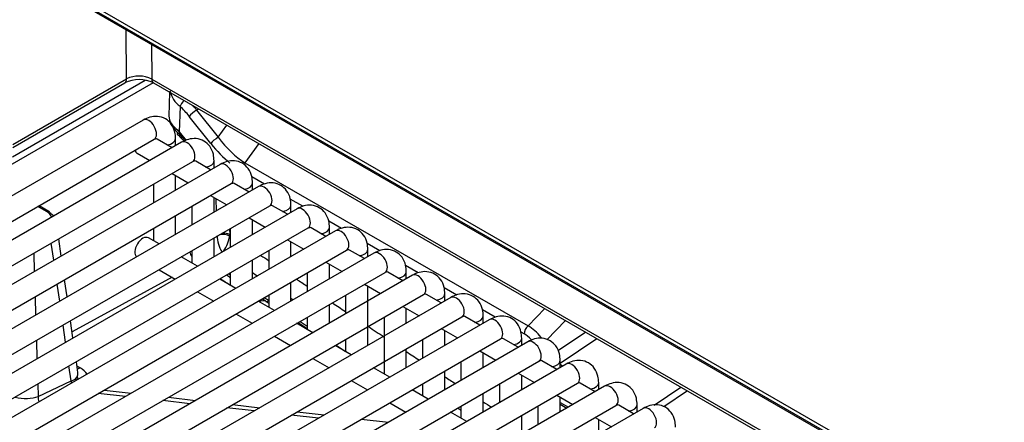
# Model space of a CAD drawing. Header units: millimetres. Extents: x 21 to 270, y 0 to 189.
# Tile 21 of 39: x 207.77 to 218.83, y 104.12 to 108.65. Entities that reach past the tile are written whole.
import ezdxf

# ---------------------------------------------------------------- set-up
doc = ezdxf.new("R2010")
doc.units = ezdxf.units.MM
doc.layers.add('134.125_BW4_CTM-', color=7, linetype='Continuous')
doc.layers.add('Standard', color=7, linetype='Continuous')

# ---------------------------------------------------------------- blocks, each defined once
blk = doc.blocks.new('SE')
at = {"layer": '134.125_BW4_CTM-', "color": 7, "linetype": 'Continuous'}
for p, q in [((29.17, 15.107), (8.837, 26.846)), ((9, 26.711), (29.007, 15.161)), ((9.011, 26.689), (29.017, 15.138)), ((10.277, 25.407), (10.273, 25.961)), ((10.557, 25.797), (10.56, 25.406)), ((10.575, 25.364), (8.965, 24.435)), ((8.996, 24.533), (10.486, 25.393)), ((8.999, 24.636), (10.256, 25.362)), ((9, 24.67), (10.277, 25.407)), ((10.56, 25.406), (29.316, 14.577)), ((10.58, 25.362), (29.317, 14.544)), ((10.76, 25.258), (10.751, 24.99)), ((10.877, 25.099), (10.868, 24.812)), ((11.087, 25.069), (11.062, 25.057)), ((11.062, 25.057), (11.305, 24.751)), ((10.463, 24.945), (1.341, 19.679)), ((11.223, 24.68), (10.98, 24.986)), ((11.305, 24.751), (11.403, 24.887)), ((10.868, 24.812), (10.944, 24.716)), ((10.872, 24.807), (10.873, 24.784)), ((1.466, 19.462), (10.588, 24.729)), ((10.895, 24.696), (1.773, 19.429)), ((10.788, 24.634), (10.621, 24.73)), ((10.827, 24.657), (10.827, 24.735)), ((11.761, 24.68), (11.606, 24.465)), ((10.396, 24.572), (10.538, 24.49)), ((1.898, 19.213), (11.02, 24.479)), ((11.327, 24.446), (2.205, 19.18)), ((11.22, 24.384), (11.053, 24.481)), ((11.259, 24.407), (11.259, 24.485)), ((11.606, 24.465), (14.786, 22.629)), ((10.788, 24.345), (10.97, 24.24)), ((2.33, 18.963), (11.452, 24.23)), ((10.577, 24.224), (10.577, 24.013)), ((10.827, 24.158), (10.827, 24.322)), ((11.652, 24.135), (11.485, 24.231)), ((11.825, 24.225), (11.683, 24.306)), ((11.691, 24.158), (11.691, 24.236)), ((11.759, 24.197), (2.637, 18.93)), ((11.22, 24.096), (11.402, 23.991)), ((11.259, 23.908), (11.259, 24.073)), ((11.286, 23.924), (11.282, 24.06)), ((12.257, 23.975), (12.115, 24.057)), ((2.762, 18.714), (11.884, 23.98)), ((12.191, 23.947), (3.069, 18.681)), ((9.378, 23.916), (9.279, 23.973)), ((9.403, 23.918), (9.294, 23.982)), ((11.009, 23.974), (11.009, 23.764)), ((12.084, 23.886), (11.917, 23.982)), ((12.123, 23.908), (12.123, 23.987)), ((10.827, 23.659), (10.827, 23.869)), ((11.652, 23.846), (11.834, 23.741)), ((11.691, 23.659), (11.691, 23.824)), ((12.689, 23.726), (12.547, 23.807)), ((3.194, 18.465), (12.316, 23.731)), ((12.623, 23.698), (3.501, 18.432)), ((10.577, 23.725), (10.577, 23.588)), ((11.433, 23.72), (11.435, 23.656)), ((11.441, 23.725), (11.441, 23.515)), ((12.516, 23.636), (12.349, 23.733)), ((12.555, 23.659), (12.555, 23.737)), ((9.459, 23.368), (9.431, 23.562)), ((9.542, 23.416), (9.514, 23.61)), ((10.641, 23.551), (10.521, 23.62)), ((11.259, 23.409), (11.259, 23.62)), ((12.084, 23.597), (12.266, 23.492)), ((12.123, 23.409), (12.123, 23.574)), ((3.626, 18.215), (12.748, 23.481)), ((11.009, 23.475), (11.009, 23.338)), ((11.873, 23.475), (11.873, 23.265)), ((12.948, 23.387), (12.781, 23.483)), ((13.121, 23.476), (12.979, 23.558)), ((12.987, 23.409), (12.987, 23.488)), ((13.055, 23.449), (3.933, 18.182)), ((9.234, 23.448), (9.24, 23.241)), ((11.073, 23.302), (10.891, 23.407)), ((11.691, 23.16), (11.691, 23.37)), ((12.516, 23.347), (12.698, 23.242)), ((4.058, 17.966), (13.18, 23.232)), ((10.641, 23.262), (10.823, 23.157)), ((12.555, 23.16), (12.555, 23.325)), ((13.38, 23.137), (13.213, 23.234)), ((13.553, 23.227), (13.411, 23.308)), ((13.419, 23.16), (13.419, 23.238)), ((13.487, 23.199), (4.365, 17.933)), ((9.608, 22.955), (9.58, 23.149)), ((10.788, 23.177), (9.664, 22.562)), ((11.505, 23.052), (11.323, 23.157)), ((11.441, 23.226), (11.441, 23.089)), ((12.123, 22.911), (12.123, 23.121)), ((12.305, 23.226), (12.305, 23.016)), ((9.525, 22.907), (9.497, 23.101)), ((11.073, 23.013), (11.255, 22.908)), ((12.948, 23.098), (13.13, 22.993)), ((12.987, 22.412), (12.987, 23.075)), ((13.985, 22.977), (13.844, 23.059)), ((4.49, 17.716), (13.612, 22.983)), ((13.919, 22.95), (4.798, 17.683)), ((9.249, 22.958), (9.255, 22.751)), ((11.937, 22.803), (11.755, 22.908)), ((11.842, 22.906), (11.873, 22.886)), ((11.873, 22.976), (11.873, 22.84)), ((12.122, 22.941), (12.148, 22.923)), ((12.737, 22.976), (12.737, 22.766)), ((13.812, 22.888), (13.645, 22.984)), ((13.851, 22.911), (13.851, 22.989)), ((12.555, 22.661), (12.555, 22.871)), ((13.38, 22.849), (13.562, 22.743)), ((13.419, 22.661), (13.419, 22.826)), ((14.417, 22.728), (14.276, 22.81)), ((14.786, 22.629), (14.975, 22.824)), ((4.923, 17.467), (14.044, 22.733)), ((14.351, 22.7), (5.23, 17.434)), ((9.674, 22.494), (9.646, 22.688)), ((11.505, 22.764), (11.687, 22.659)), ((12.226, 22.681), (12.305, 22.628)), ((12.305, 22.727), (12.305, 22.59)), ((13.169, 22.727), (13.169, 22.091)), ((14.244, 22.638), (14.077, 22.735)), ((14.283, 22.661), (14.283, 22.739)), ((15.208, 22.69), (14.999, 22.474)), ((9.591, 22.446), (9.563, 22.64)), ((12.369, 22.553), (12.187, 22.659)), ((12.203, 22.668), (12.305, 22.601)), ((13.812, 22.599), (13.994, 22.494)), ((13.851, 22.412), (13.851, 22.576)), ((5.355, 17.217), (14.476, 22.484)), ((9.263, 22.467), (9.269, 22.261)), ((11.937, 22.514), (12.119, 22.409)), ((12.737, 22.478), (12.737, 22.341)), ((13.601, 22.478), (13.601, 22.267)), ((14.676, 22.389), (14.509, 22.485)), ((14.741, 22.541), (14.708, 22.56)), ((14.716, 22.412), (14.716, 22.49)), ((15.122, 22.352), (15.43, 22.561)), ((15.56, 22.486), (15.148, 22.206)), ((14.783, 22.451), (5.662, 17.184)), ((12.801, 22.304), (12.619, 22.409)), ((12.629, 22.415), (12.737, 22.343)), ((13.419, 22.162), (13.419, 22.372)), ((14.244, 22.35), (14.426, 22.245)), ((5.787, 16.968), (14.908, 22.234)), ((12.369, 22.265), (12.551, 22.16)), ((14.283, 22.162), (14.283, 22.327)), ((15.108, 22.139), (14.941, 22.236)), ((15.148, 22.162), (15.148, 22.24)), ((15.215, 22.201), (6.094, 16.935)), ((9.653, 22.012), (9.629, 22.18)), ((9.729, 22.106), (9.712, 22.227)), ((9.718, 22.18), (9.754, 22.158)), ((13.233, 22.055), (13.051, 22.16)), ((13.851, 21.913), (13.851, 22.123)), ((14.033, 22.228), (14.033, 22.018)), ((15.148, 22.198), (15.177, 22.179)), ((9.282, 21.836), (9.653, 22.012)), ((9.706, 22.04), (9.721, 22.059)), ((12.801, 22.015), (12.983, 21.91)), ((14.676, 22.1), (14.858, 21.995)), ((14.716, 21.913), (14.716, 22.077)), ((6.219, 16.718), (15.34, 21.985)), ((15.647, 21.952), (6.526, 16.686)), ((9.278, 21.977), (9.282, 21.836)), ((10.023, 21.908), (10.328, 21.874)), ((13.665, 21.805), (13.483, 21.91)), ((13.601, 21.979), (13.601, 21.842)), ((14.466, 21.979), (14.466, 21.768)), ((14.849, 22), (14.853, 21.994)), ((15.54, 21.89), (15.373, 21.987)), ((15.58, 21.913), (15.58, 21.991)), ((15.58, 21.922), (15.587, 21.917)), ((16.203, 21.739), (16.503, 21.942)), ((10.264, 21.837), (9.959, 21.871)), ((10.746, 21.827), (11.05, 21.792)), ((14.283, 21.663), (14.283, 21.874)), ((15.108, 21.851), (15.29, 21.746)), ((15.148, 21.663), (15.148, 21.828)), ((16.577, 21.9), (16.312, 21.72)), ((6.651, 16.469), (15.772, 21.735)), ((16.079, 21.702), (6.958, 16.436)), ((10.986, 21.755), (10.682, 21.79)), ((11.709, 21.673), (11.404, 21.708)), ((11.468, 21.745), (11.773, 21.71)), ((13.233, 21.766), (13.415, 21.661)), ((14.033, 21.729), (14.033, 21.592)), ((14.898, 21.729), (14.898, 21.519)), ((15.148, 21.77), (15.24, 21.717)), ((15.148, 21.749), (15.222, 21.706)), ((15.972, 21.641), (15.805, 21.737)), ((16.012, 21.663), (16.012, 21.742)), ((12.431, 21.592), (12.127, 21.626)), ((12.191, 21.663), (12.495, 21.629)), ((12.913, 21.581), (13.218, 21.547)), ((14.097, 21.556), (13.915, 21.661)), ((14.716, 21.414), (14.716, 21.624)), ((15.54, 21.601), (15.722, 21.496)), ((15.58, 21.414), (15.58, 21.579))]:
    blk.add_line(p, q, dxfattribs=at)
for centre, radius, start, end in [((10.418, 25.045), 0.356, 62.8731, 117.1327), ((10.417, 25.122), 0.318, 63.4337, 116.2852), ((11.059, 25.346), 0.306, 193.9617, 233.5061), ((11.168, 25.142), 0.464, 211.9407, 230.4283), ((10.383, 24.272), 0.692, 39.6345, 44.9607), ((11.635, 23.647), 0.341, 179.8717, 213.1101), ((11.03, 23.701), 0.409, 326.1532, 351.4892), ((11.282, 23.662), 0.153, 351.9198, 358.0007), ((171.612, 262.977), 287.977, 236.28935, 236.31023), ((173.944, 266.268), 292.223, 236.27287, 236.28604), ((167.028, 253.88), 278.338, 235.98715, 236.01284), ((-91.535, -132.419), 186.582, 56.50183, 56.51773), ((-57.91, -82.247), 126.208, 56.66737, 56.67925), ((171.612, 262.977), 287.977, 236.38552, 236.41332), ((-91.535, -132.419), 186.582, 56.35408, 56.36956), ((-57.91, -82.247), 126.208, 56.43233, 56.45995), ((171.612, 262.977), 287.977, 236.48166, 236.51638), ((171.612, 262.977), 287.977, 236.57778, 236.61939), ((171.612, 262.977), 287.977, 236.67898, 236.71431), ((171.612, 262.977), 287.977, 236.78191, 236.81031), ((173.944, 266.268), 292.223, 236.81551, 236.82324), ((171.612, 262.977), 287.977, 236.88475, 236.90683)]:
    blk.add_arc(centre, radius, start, end, dxfattribs=at)
for centre, major_axis, ratio, start_param, end_param in [((10.206, 25.448), (-0.05, 0.0866), 0.57735, 3.141593, 3.918264), ((10.63, 25.448), (0.05, 0.0866), 0.57735, 2.373648, 3.141593), ((10.934, 25.131), (-0.0549, -0.0582), 0.383761, 4.499116, 5.593832), ((10.716, 24.621), (-0.353, 0.629), 0.588263, 4.978565, 5.200999), ((11.037, 25.018), (-0.0627, -0.0497), 0.217345, 4.125452, 5.637529), ((10.773, 24.652), (-0.387, 0.701), 0.582071, -1.300368, -1.215425), ((10.525, 24.837), (-0.062, 0.108), 0.57735, 3.141593, 6.283185), ((11.152, 24.986), (0.4, 0), 0.577174, 3.124145, 3.870622), ((11.151, 24.975), (-0.332, 0.306), 0.70751, 1.297382, 1.353598), ((10.929, 24.818), (0.0561, 0.0571), 0.344397, 2.4929, 3.141297), ((10.775, 24.516), (-0.221, 0.369), 0.567188, 4.967031, 5.144011), ((10.702, 24.735), (-0.125, 0), 0.57735, 1.825901, 3.142089), ((10.929, 24.818), (0.0561, 0.0571), 0.344397, 3.141297, 3.165594), ((10.957, 24.587), (-0.062, 0.108), 0.57735, 3.141593, 6.283185), ((10.978, 24.764), (0.062, 0.0506), 0.20729, 2.523135, 3.141593), ((11.279, 24.712), (-0.0627, -0.0497), 0.217345, 4.125452, 5.637529), ((11.532, 25.144), (0.466, -0.814), 0.551409, 4.981358, 5.33311), ((11.588, 25.176), (0.402, -0.764), 0.542064, 4.999178, 5.542943), ((10.458, 24.68), (-0.063, -0.108), 0.57735, 5.754822, 6.283185), ((11.134, 24.485), (-0.125, 0), 0.57735, 1.825901, 3.142089), ((11.389, 24.338), (-0.062, 0.108), 0.57735, 3.141593, 6.283185), ((11.566, 24.236), (-0.125, 0), 0.57735, 1.825901, 3.142089), ((11.822, 24.089), (-0.063, 0.108), 0.57735, 3.141593, 6.283185), ((9.378, 23.875), (-0.025, -0.0433), 0.57735, 3.141593, 3.926991), ((9.235, 23.834), (-0.201, -0.001), 0.574864, 3.292208, 3.918047), ((9.378, 23.875), (-0.025, -0.0433), 0.57735, 2.478368, 3.141593), ((9.235, 23.793), (-0.251, -0.008), 0.585465, 3.606587, 3.904607), ((11.998, 23.987), (-0.125, 0), 0.57735, 1.825901, 3.142089), ((12.254, 23.839), (-0.062, 0.108), 0.57735, 3.141593, 6.283185), ((11.364, 23.616), (-0.1, -0.003), 0.556824, 3.910159, 4.876152), ((12.43, 23.737), (-0.125, 0), 0.57735, 1.825901, 3.142089), ((12.686, 23.59), (-0.062, 0.108), 0.57735, 3.141593, 6.283185), ((10.458, 23.512), (-0.063, -0.108), 0.57735, 3.141593, 6.205091), ((11.364, 23.61), (-0.0997, 0.0076), 0.477335, 3.979419, 5.188459), ((11.084, 23.455), (-0.072, 0.132), 0.59145, 1.211026, 1.607846), ((12.862, 23.488), (-0.125, 0), 0.57735, 1.825901, 3.142089), ((13.118, 23.34), (-0.063, 0.108), 0.57735, 3.141593, 6.283185), ((13.294, 23.238), (-0.125, 0), 0.57735, 1.825901, 3.142089), ((13.55, 23.091), (-0.062, 0.108), 0.57735, 3.141593, 6.283185), ((11.721, 22.69), (0.14, 0.207), 0.567248, 0.143799, 0.639393), ((11.881, 22.976), (-0.0442, -0.0667), 0.534585, 0.140105, 0.75659), ((13.726, 22.989), (-0.125, 0), 0.57735, 1.825901, 3.142089), ((13.982, 22.841), (-0.062, 0.108), 0.57735, 3.141593, 6.283185), ((14.158, 22.739), (-0.125, 0), 0.57735, 1.825901, 3.142089), ((14.414, 22.592), (-0.063, 0.108), 0.57735, 3.141593, 6.283185), ((14.798, 22.572), (0.04, 0.0693), 0.57735, 0.997681, 2.338741), ((14.8, 22.341), (-0.191, 0.301), 0.564094, 4.88962, 5.493316), ((14.591, 22.49), (-0.125, 0), 0.57735, 1.825901, 3.142089), ((14.744, 22.309), (-0.132, 0.246), 0.570119, 5.12473, 5.538505), ((14.846, 22.343), (-0.063, 0.108), 0.57735, 3.141593, 6.283185), ((15.023, 22.24), (-0.125, 0), 0.57735, 1.825901, 3.142089), ((9.761, 22.279), (0.08, 0.127), 0.545001, 3.627349, 3.921846), ((9.466, 22.002), (-0.405, 0.023), 0.582862, 3.607814, 3.956862), ((15.278, 22.093), (-0.063, 0.108), 0.57735, 3.141593, 6.283185), ((9.475, 22.118), (0.256, -0.038), 0.453928, 5.548765, 5.904945), ((9.759, 21.955), (-0.064, 0.136), 0.623706, 0.869558, 1.078802), ((9.842, 22.013), (-0.11, 0.102), 0.784547, 0.666936, 0.84929), ((9.474, 22.123), (-0.255, 0.041), 0.547879, 2.967412, 3.30978), ((9.865, 22.048), (-0.136, 0.063), 0.787587, 0.440281, 0.696523), ((14.922, 22.035), (0.0688, 0.0407), 0.006169, 3.141593, 3.459405), ((15.455, 21.991), (-0.125, 0), 0.57735, 1.825901, 3.142089), ((15.71, 21.844), (-0.063, 0.108), 0.57735, 3.141593, 6.283185), ((9.105, 21.943), (-0.25, 0.031), 0.500357, 1.305331, 2.417039), ((9.388, 21.78), (-0.064, 0.136), 0.623706, 0.869558, 1.32455), ((15.887, 21.742), (-0.125, 0), 0.57735, 1.825901, 3.142089), ((16.142, 21.594), (-0.063, 0.108), 0.57735, 3.141593, 6.283185)]:
    blk.add_ellipse(centre, major_axis=major_axis, ratio=ratio, start_param=start_param, end_param=end_param, dxfattribs=at)
for points, knots in [([(10.827, 24.735), (10.826, 24.762), (10.822, 24.817), (10.786, 24.9), (10.715, 24.964), (10.627, 24.991), (10.538, 24.982), (10.49, 24.959), (10.463, 24.945)], [0, 0, 0, 0, 0.140307, 0.329924, 0.500126, 0.677957, 0.845414, 1, 1, 1, 1]), ([(10.84, 24.794), (10.853, 24.78), (10.871, 24.763), (10.888, 24.747), (10.892, 24.743)], [0, 0, 0, 0, 0.809058, 1, 1, 1, 1]), ([(10.588, 24.729), (10.594, 24.732), (10.603, 24.736), (10.606, 24.736), (10.606, 24.736)], [0, 0, 0, 0, 0.610541, 1, 1, 1, 1]), ([(11.259, 24.485), (11.258, 24.513), (11.254, 24.568), (11.218, 24.651), (11.147, 24.715), (11.06, 24.742), (10.97, 24.732), (10.922, 24.709), (10.895, 24.696)], [0, 0, 0, 0, 0.140307, 0.329924, 0.500126, 0.677957, 0.845414, 1, 1, 1, 1]), ([(11.02, 24.479), (11.026, 24.482), (11.035, 24.487), (11.038, 24.486), (11.038, 24.486)], [0, 0, 0, 0, 0.610541, 1, 1, 1, 1]), ([(11.691, 24.236), (11.69, 24.264), (11.686, 24.318), (11.65, 24.401), (11.579, 24.465), (11.492, 24.492), (11.402, 24.483), (11.354, 24.46), (11.327, 24.446)], [0, 0, 0, 0, 0.140307, 0.329924, 0.500126, 0.677957, 0.845414, 1, 1, 1, 1]), ([(11.452, 24.23), (11.458, 24.233), (11.467, 24.237), (11.47, 24.237), (11.47, 24.237)], [0, 0, 0, 0, 0.610541, 1, 1, 1, 1]), ([(12.123, 23.987), (12.122, 24.014), (12.118, 24.069), (12.082, 24.152), (12.011, 24.216), (11.924, 24.243), (11.834, 24.234), (11.786, 24.211), (11.759, 24.197)], [0, 0, 0, 0, 0.140307, 0.329924, 0.500126, 0.677957, 0.845414, 1, 1, 1, 1]), ([(11.884, 23.98), (11.891, 23.983), (11.899, 23.988), (11.902, 23.988), (11.902, 23.988)], [0, 0, 0, 0, 0.610541, 1, 1, 1, 1]), ([(12.555, 23.737), (12.554, 23.765), (12.55, 23.819), (12.514, 23.902), (12.443, 23.966), (12.356, 23.993), (12.267, 23.984), (12.218, 23.961), (12.191, 23.947)], [0, 0, 0, 0, 0.140307, 0.329924, 0.500126, 0.677957, 0.845414, 1, 1, 1, 1]), ([(12.316, 23.731), (12.323, 23.734), (12.331, 23.738), (12.334, 23.738), (12.334, 23.738)], [0, 0, 0, 0, 0.610541, 1, 1, 1, 1]), ([(12.987, 23.488), (12.986, 23.515), (12.982, 23.57), (12.946, 23.653), (12.875, 23.717), (12.788, 23.744), (12.699, 23.735), (12.65, 23.712), (12.623, 23.698)], [0, 0, 0, 0, 0.140307, 0.329924, 0.500126, 0.677957, 0.845414, 1, 1, 1, 1]), ([(12.748, 23.481), (12.755, 23.484), (12.763, 23.489), (12.766, 23.489), (12.766, 23.489)], [0, 0, 0, 0, 0.610541, 1, 1, 1, 1]), ([(13.419, 23.238), (13.418, 23.266), (13.414, 23.321), (13.378, 23.403), (13.307, 23.467), (13.22, 23.494), (13.131, 23.485), (13.082, 23.462), (13.055, 23.449)], [0, 0, 0, 0, 0.140307, 0.329924, 0.500126, 0.677957, 0.845414, 1, 1, 1, 1]), ([(13.18, 23.232), (13.187, 23.235), (13.195, 23.24), (13.198, 23.239), (13.198, 23.239)], [0, 0, 0, 0, 0.610541, 1, 1, 1, 1]), ([(13.851, 22.989), (13.85, 23.016), (13.846, 23.071), (13.81, 23.154), (13.739, 23.218), (13.652, 23.245), (13.563, 23.236), (13.514, 23.213), (13.487, 23.199)], [0, 0, 0, 0, 0.140307, 0.329924, 0.500126, 0.677957, 0.845414, 1, 1, 1, 1]), ([(13.612, 22.983), (13.619, 22.986), (13.627, 22.99), (13.63, 22.99), (13.63, 22.99)], [0, 0, 0, 0, 0.610541, 1, 1, 1, 1]), ([(14.283, 22.739), (14.282, 22.767), (14.278, 22.822), (14.242, 22.904), (14.171, 22.969), (14.084, 22.996), (13.995, 22.986), (13.946, 22.963), (13.919, 22.95)], [0, 0, 0, 0, 0.140307, 0.329924, 0.500126, 0.677957, 0.845414, 1, 1, 1, 1]), ([(14.044, 22.733), (14.051, 22.736), (14.059, 22.741), (14.062, 22.74), (14.062, 22.74)], [0, 0, 0, 0, 0.610541, 1, 1, 1, 1]), ([(14.716, 22.49), (14.714, 22.517), (14.71, 22.572), (14.674, 22.655), (14.603, 22.719), (14.516, 22.746), (14.427, 22.737), (14.378, 22.714), (14.351, 22.7)], [0, 0, 0, 0, 0.140307, 0.329924, 0.500126, 0.677957, 0.845414, 1, 1, 1, 1]), ([(14.476, 22.484), (14.483, 22.487), (14.491, 22.491), (14.494, 22.491), (14.494, 22.491)], [0, 0, 0, 0, 0.610541, 1, 1, 1, 1]), ([(15.148, 22.24), (15.146, 22.268), (15.142, 22.323), (15.106, 22.406), (15.035, 22.47), (14.948, 22.497), (14.859, 22.488), (14.81, 22.465), (14.783, 22.451)], [0, 0, 0, 0, 0.140307, 0.329924, 0.500126, 0.677957, 0.845414, 1, 1, 1, 1]), ([(14.908, 22.234), (14.915, 22.237), (14.923, 22.242), (14.926, 22.242), (14.926, 22.241)], [0, 0, 0, 0, 0.610541, 1, 1, 1, 1]), ([(15.58, 21.991), (15.578, 22.019), (15.574, 22.073), (15.538, 22.156), (15.467, 22.22), (15.38, 22.247), (15.291, 22.238), (15.242, 22.215), (15.215, 22.201)], [0, 0, 0, 0, 0.140307, 0.329924, 0.500126, 0.677957, 0.845414, 1, 1, 1, 1]), ([(15.34, 21.985), (15.347, 21.988), (15.355, 21.992), (15.358, 21.992), (15.358, 21.992)], [0, 0, 0, 0, 0.610541, 1, 1, 1, 1]), ([(16.012, 21.742), (16.01, 21.769), (16.006, 21.824), (15.97, 21.907), (15.9, 21.971), (15.812, 21.998), (15.723, 21.989), (15.674, 21.966), (15.647, 21.952)], [0, 0, 0, 0, 0.140307, 0.329924, 0.500126, 0.677957, 0.845414, 1, 1, 1, 1]), ([(15.772, 21.735), (15.779, 21.738), (15.787, 21.743), (15.79, 21.743), (15.79, 21.743)], [0, 0, 0, 0, 0.610541, 1, 1, 1, 1]), ([(16.444, 21.492), (16.442, 21.52), (16.438, 21.575), (16.402, 21.657), (16.332, 21.721), (16.244, 21.748), (16.155, 21.739), (16.106, 21.716), (16.079, 21.702)], [0, 0, 0, 0, 0.140307, 0.329924, 0.500126, 0.677957, 0.845414, 1, 1, 1, 1])]:
    blk.add_open_spline(points, degree=3, knots=knots, dxfattribs=at)
for points in [[(10.621, 24.73), (10.615, 24.733), (10.609, 24.735), (10.602, 24.736)], [(11.053, 24.481), (11.047, 24.484), (11.041, 24.486), (11.034, 24.487)], [(11.485, 24.231), (11.479, 24.235), (11.473, 24.237), (11.466, 24.237)], [(11.917, 23.982), (11.911, 23.985), (11.905, 23.987), (11.898, 23.988)], [(12.349, 23.732), (12.343, 23.736), (12.337, 23.738), (12.33, 23.738)], [(12.781, 23.483), (12.775, 23.486), (12.769, 23.488), (12.762, 23.489)], [(13.213, 23.234), (13.207, 23.237), (13.201, 23.239), (13.194, 23.24)], [(13.645, 22.984), (13.64, 22.987), (13.633, 22.989), (13.626, 22.99)], [(14.077, 22.735), (14.072, 22.738), (14.065, 22.74), (14.058, 22.741)], [(14.509, 22.485), (14.504, 22.488), (14.497, 22.49), (14.49, 22.491)], [(14.941, 22.236), (14.936, 22.239), (14.929, 22.241), (14.922, 22.242)], [(15.373, 21.986), (15.368, 21.99), (15.361, 21.992), (15.354, 21.992)], [(15.805, 21.737), (15.8, 21.74), (15.793, 21.742), (15.786, 21.743)]]:
    blk.add_open_spline(points, degree=3, dxfattribs=at)

msp = doc.modelspace()

# ---------------------------------------------------------------- block references
at = {"layer": 'Standard', "color": 7}
msp.add_blockref('SE', (198.697, 82.5764), dxfattribs=at)

doc.saveas('drawing.dxf')
